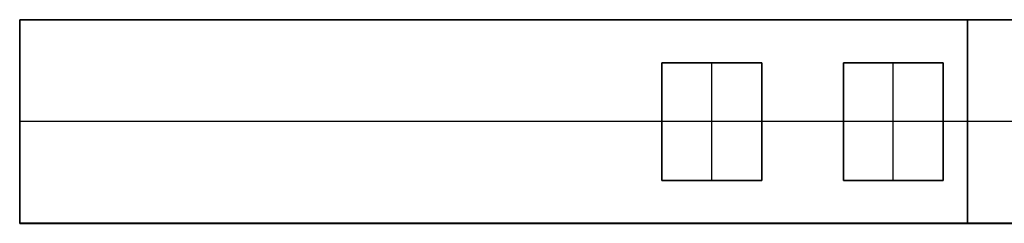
# Model space of a CAD drawing. Header units: millimetres. Extents: x -1412 to 1510, y -15 to 15.
# Tile 1 of 17: x -1412 to -1303, y -11 to 12. Entities that reach past the tile are written whole.
import ezdxf

# ---------------------------------------------------------------- set-up
doc = ezdxf.new("R2010")
doc.units = ezdxf.units.MM
doc.layers.add('METAL NEGRO', color=7, linetype='Continuous')

msp = doc.modelspace()

# ---------------------------------------------------------------- linework, layer by layer
at = {"layer": 'METAL NEGRO'}
for p, q in [((-1411.5, 11.68, 847.44), (-1202.5, 11.68, 847.44)), ((-1411.5, 11.68, 847.44), (-1411.5, -10.82, 847.44)), ((-1307, 11.68, 838.19), (-1307, 11.67, 856.69)), ((-1307, 11.68, 838.19), (-1307, -10.82, 838.18)), ((-1307, -10.83, 856.68), (-1307, 11.67, 856.69)), ((-1340.7, 6.92, 856.44), (-1329.7, 6.92, 856.44)), ((-1340.7, -6.08, 856.44), (-1340.7, 6.92, 856.44)), ((-1335.2, -6.08, 856.18), (-1335.2, 6.92, 856.19)), ((-1335.2, 6.92, 856.69), (-1335.2, 6.92, 856.19)), ((-1329.7, 6.92, 856.44), (-1329.7, -6.08, 856.44)), ((-1320.7, 6.92, 856.44), (-1309.7, 6.92, 856.44)), ((-1320.7, -6.08, 856.44), (-1320.7, 6.92, 856.44)), ((-1315.2, -6.08, 856.18), (-1315.2, 6.92, 856.19)), ((-1315.2, 6.92, 856.69), (-1315.2, 6.92, 856.19)), ((-1309.7, 6.92, 856.44), (-1309.7, -6.08, 856.44)), ((-1251.5, 0.43, 838.19), (-1411.5, 0.43, 838.19)), ((-1411.5, 0.43, 838.19), (-1411.5, 0.43, 856.69)), ((-1340.7, 0.42, 856.69), (-1411.5, 0.42, 856.69)), ((-1329.7, 0.42, 856.19), (-1340.7, 0.42, 856.19)), ((-1340.7, 0.42, 856.19), (-1340.7, 0.42, 856.69)), ((-1320.7, 0.42, 856.69), (-1329.7, 0.42, 856.69)), ((-1329.7, 0.42, 856.19), (-1329.7, 0.42, 856.69)), ((-1309.7, 0.42, 856.19), (-1320.7, 0.42, 856.19)), ((-1320.7, 0.42, 856.19), (-1320.7, 0.42, 856.69)), ((-1300.7, 0.42, 856.69), (-1309.7, 0.42, 856.69)), ((-1309.7, 0.42, 856.19), (-1309.7, 0.42, 856.69)), ((-1340.7, -6.08, 856.43), (-1329.7, -6.08, 856.43)), ((-1335.2, -6.08, 856.18), (-1335.2, -6.08, 856.68)), ((-1320.7, -6.08, 856.43), (-1309.7, -6.08, 856.43)), ((-1315.2, -6.08, 856.18), (-1315.2, -6.08, 856.68)), ((-1411.5, -10.82, 847.43), (-1202.5, -10.82, 847.43)), ((-1307, -10.83, 856.68), (-1307, -10.82, 838.18))]:
    msp.add_line(p, q, dxfattribs=at)
for points in [[(-1202.5, 11.68, 838.19), (-1411.5, 11.68, 838.19)], [(-1411.5, 11.68, 838.19), (-1411.5, 11.67, 856.69)], [(-1411.5, 11.68, 838.19), (-1202.5, 11.68, 838.19)], [(-1411.5, -10.82, 838.18), (-1411.5, 11.68, 838.19)], [(-1411.5, 11.67, 856.69), (-1411.5, 11.68, 838.19)], [(-1411.5, 11.68, 838.19), (-1411.5, -10.82, 838.18)], [(-1202.5, 11.67, 856.69), (-1411.5, 11.67, 856.69)], [(-1411.5, 11.67, 856.69), (-1411.5, -10.83, 856.68)], [(-1411.5, 11.67, 856.69), (-1202.5, 11.67, 856.69)], [(-1411.5, -10.83, 856.68), (-1411.5, 11.67, 856.69)], [(-1329.7, 6.92, 856.19), (-1340.7, 6.92, 856.19)], [(-1340.7, 6.92, 856.19), (-1340.7, -6.08, 856.18)], [(-1340.7, -6.08, 856.68), (-1340.7, 6.92, 856.69)], [(-1340.7, 6.92, 856.69), (-1329.7, 6.92, 856.69)], [(-1340.7, 6.92, 856.19), (-1329.7, 6.92, 856.19)], [(-1329.7, 6.92, 856.69), (-1340.7, 6.92, 856.69)], [(-1340.7, 6.92, 856.69), (-1340.7, 6.92, 856.19)], [(-1340.7, -6.08, 856.18), (-1340.7, 6.92, 856.19)], [(-1340.7, 6.92, 856.19), (-1340.7, 6.92, 856.69)], [(-1340.7, 6.92, 856.69), (-1340.7, -6.08, 856.68)], [(-1329.7, -6.08, 856.18), (-1329.7, 6.92, 856.19)], [(-1329.7, 6.92, 856.69), (-1329.7, -6.08, 856.68)], [(-1329.7, 6.92, 856.19), (-1329.7, 6.92, 856.69)], [(-1329.7, 6.92, 856.19), (-1329.7, -6.08, 856.18)], [(-1329.7, -6.08, 856.68), (-1329.7, 6.92, 856.69)], [(-1329.7, 6.92, 856.69), (-1329.7, 6.92, 856.19)], [(-1309.7, 6.92, 856.19), (-1320.7, 6.92, 856.19)], [(-1320.7, 6.92, 856.19), (-1320.7, -6.08, 856.18)], [(-1320.7, -6.08, 856.68), (-1320.7, 6.92, 856.69)], [(-1320.7, 6.92, 856.69), (-1309.7, 6.92, 856.69)], [(-1320.7, 6.92, 856.19), (-1309.7, 6.92, 856.19)], [(-1309.7, 6.92, 856.69), (-1320.7, 6.92, 856.69)], [(-1320.7, 6.92, 856.69), (-1320.7, 6.92, 856.19)], [(-1320.7, -6.08, 856.18), (-1320.7, 6.92, 856.19)], [(-1320.7, 6.92, 856.19), (-1320.7, 6.92, 856.69)], [(-1320.7, 6.92, 856.69), (-1320.7, -6.08, 856.68)], [(-1309.7, -6.08, 856.18), (-1309.7, 6.92, 856.19)], [(-1309.7, 6.92, 856.69), (-1309.7, -6.08, 856.68)], [(-1309.7, 6.92, 856.19), (-1309.7, 6.92, 856.69)], [(-1309.7, 6.92, 856.19), (-1309.7, -6.08, 856.18)], [(-1309.7, -6.08, 856.68), (-1309.7, 6.92, 856.69)], [(-1309.7, 6.92, 856.69), (-1309.7, 6.92, 856.19)], [(-1340.7, -6.08, 856.18), (-1329.7, -6.08, 856.18)], [(-1329.7, -6.08, 856.68), (-1340.7, -6.08, 856.68)], [(-1329.7, -6.08, 856.18), (-1340.7, -6.08, 856.18)], [(-1340.7, -6.08, 856.18), (-1340.7, -6.08, 856.68)], [(-1340.7, -6.08, 856.68), (-1329.7, -6.08, 856.68)], [(-1340.7, -6.08, 856.68), (-1340.7, -6.08, 856.18)], [(-1329.7, -6.08, 856.68), (-1329.7, -6.08, 856.18)], [(-1329.7, -6.08, 856.18), (-1329.7, -6.08, 856.68)], [(-1320.7, -6.08, 856.18), (-1309.7, -6.08, 856.18)], [(-1309.7, -6.08, 856.68), (-1320.7, -6.08, 856.68)], [(-1309.7, -6.08, 856.18), (-1320.7, -6.08, 856.18)], [(-1320.7, -6.08, 856.18), (-1320.7, -6.08, 856.68)], [(-1320.7, -6.08, 856.68), (-1309.7, -6.08, 856.68)], [(-1320.7, -6.08, 856.68), (-1320.7, -6.08, 856.18)], [(-1309.7, -6.08, 856.68), (-1309.7, -6.08, 856.18)], [(-1309.7, -6.08, 856.18), (-1309.7, -6.08, 856.68)], [(-1411.5, -10.82, 838.18), (-1202.5, -10.82, 838.18)], [(-1411.5, -10.83, 856.68), (-1411.5, -10.82, 838.18)], [(-1202.5, -10.82, 838.18), (-1411.5, -10.82, 838.18)], [(-1411.5, -10.82, 838.18), (-1411.5, -10.83, 856.68)], [(-1202.5, -10.83, 856.68), (-1411.5, -10.83, 856.68)], [(-1411.5, -10.83, 856.68), (-1202.5, -10.83, 856.68)]]:
    msp.add_open_spline(points, degree=1, dxfattribs=at)

doc.saveas('drawing.dxf')
